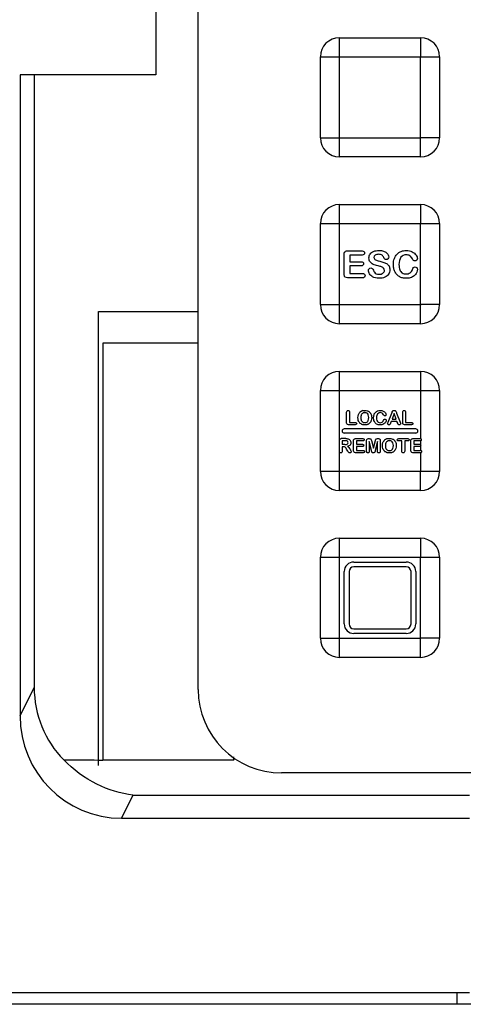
# Model space of a CAD drawing. Header units: millimetres. Extents: x 196 to 794, y 103 to 1299.
# Tile 4 of 9: x 628 to 665, y 651 to 733. Entities that reach past the tile are written whole.
import ezdxf

# ---------------------------------------------------------------- set-up
doc = ezdxf.new("R2010")
doc.units = ezdxf.units.MM
doc.header["$LTSCALE"] = 90.945372
doc.layers.get('0').update_dxf_attribs({"linetype": 'CONTINUOUS'})

msp = doc.modelspace()

# ---------------------------------------------------------------- linework, layer by layer
at = {"color": 7, "linetype": 'Continuous'}
for p, q in [((642.955, 677.235), (642.955, 789.235)), ((639.405, 773.815), (639.405, 728.815)), ((654.805, 731.936), (661.605, 731.936)), ((654.805, 723.535), (654.805, 731.935)), ((653.205, 723.536), (653.205, 730.335)), ((654.805, 730.335), (663.205, 730.335)), ((661.605, 721.935), (661.605, 730.335)), ((663.205, 730.335), (663.205, 723.535)), ((639.405, 728.815), (628.024, 728.815)), ((628.024, 728.815), (628.024, 675.035)), ((629.205, 728.815), (629.205, 677.416)), ((653.205, 723.535), (661.605, 723.535)), ((661.605, 721.935), (654.805, 721.935)), ((654.805, 717.936), (661.605, 717.936)), ((654.805, 709.535), (654.805, 717.935)), ((653.205, 709.536), (653.205, 716.335)), ((654.805, 716.335), (663.205, 716.335)), ((661.605, 707.935), (661.605, 716.335)), ((663.205, 716.335), (663.205, 709.535)), ((655.486, 714.047), (656.695, 714.047)), ((655.205, 712.066), (655.205, 713.766)), ((656.695, 713.694), (655.663, 713.694)), ((655.663, 713.694), (655.663, 713.138)), ((655.663, 713.138), (656.613, 713.138)), ((656.613, 712.793), (655.663, 712.793)), ((655.663, 712.793), (655.663, 712.149)), ((656.73, 711.785), (655.486, 711.785)), ((655.663, 712.149), (656.73, 712.149)), ((653.205, 709.535), (661.605, 709.535)), ((634.605, 708.965), (642.955, 708.965)), ((634.605, 670.865), (634.605, 708.965)), ((661.605, 707.935), (654.805, 707.935)), ((642.955, 706.315), (634.955, 706.315)), ((634.955, 706.315), (634.955, 671.319)), ((654.805, 703.936), (661.605, 703.936)), ((654.805, 695.535), (654.805, 703.935)), ((653.205, 695.536), (653.205, 702.335)), ((654.805, 702.335), (663.205, 702.335)), ((661.605, 702.335), (661.605, 698.289)), ((663.205, 702.335), (663.205, 695.535)), ((655.405, 699.607), (655.405, 700.516)), ((655.644, 700.516), (655.644, 699.657)), ((658.881, 699.67), (659.183, 700.436)), ((659.183, 700.436), (659.213, 700.515)), ((659.387, 700.408), (659.212, 699.922)), ((659.565, 699.922), (659.387, 700.408)), ((659.596, 700.437), (659.905, 699.676)), ((660.111, 699.607), (660.111, 700.516)), ((660.35, 700.516), (660.35, 699.657)), ((661.205, 699.11), (655.205, 699.11)), ((656.128, 699.46), (655.551, 699.46)), ((655.644, 699.657), (656.128, 699.657)), ((659.15, 699.742), (659.093, 699.591)), ((659.629, 699.742), (659.15, 699.742)), ((659.212, 699.922), (659.565, 699.922)), ((659.686, 699.594), (659.629, 699.742)), ((660.835, 699.46), (660.258, 699.46)), ((660.35, 699.657), (660.835, 699.657)), ((655.34, 698.29), (654.951, 698.29)), ((661.205, 698.76), (655.205, 698.76)), ((656.138, 698.29), (656.769, 698.29)), ((657.23, 698.29), (657.304, 698.29)), ((657.996, 698.29), (658.07, 698.29)), ((659.776, 698.29), (660.536, 698.29)), ((660.946, 698.29), (661.577, 698.29)), ((655.264, 698.111), (655.044, 698.111)), ((655.044, 698.111), (655.044, 697.786)), ((655.258, 697.786), (655.044, 697.786)), ((655.128, 697.615), (655.044, 697.615)), ((655.044, 697.615), (655.044, 697.236)), ((655.992, 697.257), (655.992, 698.144)), ((656.769, 698.106), (656.231, 698.106)), ((656.231, 698.106), (656.231, 697.816)), ((656.231, 697.816), (656.727, 697.816)), ((656.727, 697.636), (656.231, 697.636)), ((656.231, 697.636), (656.231, 697.3)), ((657.081, 697.225), (657.081, 698.159)), ((657.301, 698.04), (657.301, 697.225)), ((657.49, 697.288), (657.301, 698.04)), ((657.478, 698.133), (657.65, 697.486)), ((657.65, 697.486), (657.821, 698.133)), ((657.999, 698.04), (657.81, 697.288)), ((657.999, 697.225), (657.999, 698.04)), ((658.219, 698.159), (658.219, 697.225)), ((660.037, 698.093), (659.776, 698.093)), ((660.037, 697.236), (660.037, 698.093)), ((660.536, 698.093), (660.275, 698.093)), ((660.275, 698.093), (660.275, 697.236)), ((660.8, 697.257), (660.8, 698.144)), ((661.577, 698.106), (661.039, 698.106)), ((661.039, 698.106), (661.039, 697.816)), ((661.039, 697.816), (661.535, 697.816)), ((661.535, 697.636), (661.039, 697.636)), ((661.039, 697.636), (661.039, 697.3)), ((661.605, 697.652), (661.6, 697.3)), ((661.605, 698.108), (661.61, 697.796)), ((655.503, 697.242), (655.408, 697.402)), ((656.788, 697.11), (656.138, 697.11)), ((656.231, 697.3), (656.788, 697.3)), ((661.6, 697.11), (660.946, 697.11)), ((661.039, 697.3), (661.6, 697.3)), ((661.6, 697.11), (661.605, 695.535)), ((661.605, 695.535), (653.205, 695.535)), ((661.605, 693.935), (661.605, 695.535)), ((661.605, 693.935), (654.805, 693.935)), ((654.805, 689.936), (661.605, 689.936)), ((654.805, 681.535), (654.805, 689.935)), ((653.205, 681.536), (653.205, 688.335)), ((654.805, 688.335), (663.205, 688.335)), ((656.005, 687.935), (660.405, 687.935)), ((660.405, 687.535), (656.005, 687.535)), ((661.605, 679.935), (661.605, 688.335)), ((663.205, 688.335), (663.205, 681.535)), ((655.205, 682.735), (655.205, 687.135)), ((655.605, 687.135), (655.605, 682.735)), ((660.805, 682.735), (660.805, 687.135)), ((661.205, 687.135), (661.205, 682.735)), ((656.005, 682.335), (660.405, 682.335)), ((660.405, 681.935), (656.005, 681.935)), ((653.205, 681.535), (661.605, 681.535)), ((661.605, 679.935), (654.805, 679.935)), ((628.024, 675.035), (629.205, 677.416)), ((634.605, 671.319), (634.955, 671.319)), ((645.955, 671.315), (634.955, 671.315)), ((645.955, 671.319), (645.955, 671.588)), ((715.955, 670.235), (649.955, 670.235)), ((637.49, 668.378), (636.526, 666.435)), ((637.49, 668.378), (665.705, 668.378)), ((636.526, 666.435), (665.705, 666.435)), ((617.955, 651.815), (665.705, 651.815)), ((664.674, 650.815), (664.674, 651.815)), ((786.955, 650.815), (205.955, 650.815))]:
    msp.add_line(p, q, dxfattribs=at)
for centre, radius, start, end in [((654.806, 730.334), 1.602, 90.03606, 179.95716), ((661.604, 730.334), 1.602, 0.03609, 89.95718), ((654.806, 723.537), 1.602, 180.03608, 269.95717), ((661.604, 723.537), 1.602, 270.03608, 359.95716), ((654.806, 716.334), 1.602, 90.03606, 179.95716), ((661.604, 716.334), 1.602, 0.03609, 89.95718), ((654.806, 709.537), 1.602, 180.03608, 269.95717), ((661.604, 709.537), 1.602, 270.03608, 359.95716), ((654.806, 702.334), 1.602, 90.03606, 179.95716), ((661.604, 702.334), 1.602, 0.03609, 89.95718), ((656.864, 700.159), 0.494, 137.03387, 145.31637), ((656.844, 700.178), 0.466, 131.28718, 137.02571), ((656.89, 700.094), 0.563, 103.72665, 111.61851), ((656.921, 700.15), 0.32, 97.87488, 113.74655), ((656.924, 700.126), 0.345, 89.93729, 97.88723), ((657.011, 700.17), 0.473, 37.44383, 49.20593), ((656.996, 700.159), 0.492, 29.64258, 37.41325), ((656.968, 700.143), 0.525, 26.14613, 29.67672), ((659.735, 700.31), 0.56, 155.43878, 158.52831), ((655.205, 698.935), 0.175, 90, 270), ((656.874, 699.947), 0.505, 213.59391, 221.85359), ((656.835, 699.913), 0.453, 221.86979, 228.38846), ((656.839, 699.917), 0.458, 228.38547, 230.83257), ((657.004, 699.929), 0.477, 300.31993, 317.93278), ((656.979, 699.953), 0.511, 317.86647, 325.9391), ((656.971, 699.957), 0.52, 325.9436, 330.27305), ((661.205, 698.935), 0.175, 270, 90), ((658.95, 697.744), 0.563, 103.72666, 111.61853), ((655.379, 698.136), 0.499, 289.55403, 293.36441), ((658.923, 697.809), 0.494, 137.03385, 145.31636), ((658.903, 697.828), 0.466, 131.28719, 137.02569), ((658.98, 697.8), 0.32, 97.87488, 113.74656), ((658.983, 697.776), 0.345, 89.93728, 97.88722), ((659.07, 697.82), 0.473, 37.44384, 49.20593), ((659.055, 697.809), 0.492, 29.64264, 37.41327), ((659.027, 697.793), 0.525, 26.1462, 29.67678), ((661.565, 697.735), 0.0761, 51.40027, 53.18809), ((655.705, 697.256), 0.178, 213.64361, 235.41907), ((658.933, 697.597), 0.505, 213.59386, 221.8536), ((658.895, 697.563), 0.453, 221.86981, 228.38844), ((658.898, 697.567), 0.458, 228.38545, 230.83257), ((659.063, 697.579), 0.477, 300.31993, 317.93278), ((659.038, 697.603), 0.511, 317.86647, 325.93912), ((659.031, 697.607), 0.52, 325.94362, 330.27312), ((654.806, 695.537), 1.602, 180.03608, 269.95717), ((661.604, 695.537), 1.602, 270.03608, 359.95716), ((654.806, 688.334), 1.602, 90.03606, 179.95716), ((661.604, 688.334), 1.602, 0.03609, 89.95718), ((656.005, 687.135), 0.8, 90, 180), ((656.005, 687.135), 0.4, 90, 180), ((660.405, 687.135), 0.8, 0, 90), ((660.405, 687.135), 0.4, 0, 90), ((656.005, 682.735), 0.8, 180, 270), ((656.005, 682.735), 0.4, 180, 270), ((660.405, 682.735), 0.8, 270, 360), ((660.405, 682.735), 0.4, 270, 360), ((654.806, 681.537), 1.602, 180.03608, 269.95717), ((661.604, 681.537), 1.602, 270.03608, 359.95716), ((649.955, 677.235), 7, 180, 270)]:
    msp.add_arc(centre, radius, start, end, dxfattribs=at)
for centre, start_param, end_param in [((637.838, 677.548), -4.244197, -3.467363), ((636.657, 675.168), 2.038989, 3.59465)]:
    msp.add_ellipse(centre, major_axis=(3.896, 7.852), ratio=0.981173, start_param=start_param, end_param=end_param, dxfattribs=at)
for points, knots in [([(661.605, 731.936), (661.607, 731.936), (661.603, 731.925), (661.607, 731.911), (661.604, 731.877), (661.605, 731.837), (661.605, 731.775), (661.605, 731.696), (661.605, 731.597), (661.605, 731.497), (661.605, 731.36), (661.605, 731.187), (661.605, 730.977), (661.605, 730.8), (661.605, 730.658), (661.604, 730.551), (661.607, 730.461), (661.602, 730.39), (661.612, 730.352), (661.605, 730.335)], [0, 0, 0, 0, 0.003523, 0.011856, 0.034764, 0.061361, 0.089742, 0.149312, 0.211007, 0.27398, 0.33784, 0.467424, 0.598812, 0.731558, 0.798354, 0.865392, 0.932642, 0.9662, 1, 1, 1, 1]), ([(653.204, 730.335), (653.204, 730.337), (653.215, 730.333), (653.229, 730.338), (653.263, 730.334), (653.303, 730.336), (653.365, 730.335), (653.444, 730.335), (653.543, 730.335), (653.643, 730.335), (653.78, 730.335), (653.953, 730.335), (654.163, 730.335), (654.34, 730.335), (654.482, 730.336), (654.589, 730.335), (654.679, 730.337), (654.75, 730.332), (654.788, 730.343), (654.805, 730.335)], [0, 0, 0, 0, 0.003523, 0.011856, 0.034764, 0.061361, 0.089742, 0.149312, 0.211007, 0.27398, 0.33784, 0.467424, 0.598812, 0.731558, 0.798354, 0.865392, 0.932642, 0.9662, 1, 1, 1, 1]), ([(654.805, 721.935), (654.803, 721.935), (654.807, 721.945), (654.803, 721.96), (654.806, 721.994), (654.805, 722.034), (654.805, 722.095), (654.805, 722.175), (654.805, 722.273), (654.805, 722.374), (654.805, 722.511), (654.805, 722.684), (654.805, 722.894), (654.805, 723.071), (654.805, 723.213), (654.805, 723.32), (654.803, 723.41), (654.808, 723.481), (654.797, 723.519), (654.805, 723.535)], [0, 0, 0, 0, 0.003523, 0.011856, 0.034764, 0.061361, 0.089742, 0.149312, 0.211007, 0.27398, 0.33784, 0.467424, 0.598812, 0.731558, 0.798354, 0.865392, 0.932642, 0.9662, 1, 1, 1, 1]), ([(663.205, 723.535), (663.205, 723.534), (663.195, 723.537), (663.181, 723.533), (663.147, 723.536), (663.106, 723.535), (663.045, 723.536), (662.965, 723.535), (662.867, 723.535), (662.766, 723.535), (662.629, 723.535), (662.456, 723.535), (662.246, 723.535), (662.07, 723.535), (661.927, 723.535), (661.82, 723.536), (661.73, 723.533), (661.659, 723.539), (661.621, 723.528), (661.605, 723.535)], [0, 0, 0, 0, 0.003523, 0.011856, 0.034764, 0.061361, 0.089742, 0.149312, 0.211007, 0.27398, 0.33784, 0.467424, 0.598812, 0.731558, 0.798354, 0.865392, 0.932642, 0.9662, 1, 1, 1, 1]), ([(661.605, 717.936), (661.607, 717.936), (661.603, 717.925), (661.607, 717.911), (661.604, 717.877), (661.605, 717.837), (661.605, 717.775), (661.605, 717.696), (661.605, 717.597), (661.605, 717.497), (661.605, 717.36), (661.605, 717.187), (661.605, 716.977), (661.605, 716.8), (661.605, 716.658), (661.604, 716.551), (661.607, 716.461), (661.602, 716.39), (661.612, 716.352), (661.605, 716.335)], [0, 0, 0, 0, 0.003523, 0.011856, 0.034764, 0.061361, 0.089742, 0.149312, 0.211007, 0.27398, 0.33784, 0.467424, 0.598812, 0.731558, 0.798354, 0.865392, 0.932642, 0.9662, 1, 1, 1, 1]), ([(653.204, 716.335), (653.204, 716.337), (653.215, 716.333), (653.229, 716.338), (653.263, 716.334), (653.303, 716.336), (653.365, 716.335), (653.444, 716.335), (653.543, 716.335), (653.643, 716.335), (653.78, 716.335), (653.953, 716.335), (654.163, 716.335), (654.34, 716.335), (654.482, 716.336), (654.589, 716.335), (654.679, 716.337), (654.75, 716.332), (654.788, 716.343), (654.805, 716.335)], [0, 0, 0, 0, 0.003523, 0.011856, 0.034764, 0.061361, 0.089742, 0.149312, 0.211007, 0.27398, 0.33784, 0.467424, 0.598812, 0.731558, 0.798354, 0.865392, 0.932642, 0.9662, 1, 1, 1, 1]), ([(654.805, 707.935), (654.803, 707.935), (654.807, 707.945), (654.803, 707.96), (654.806, 707.994), (654.805, 708.034), (654.805, 708.095), (654.805, 708.175), (654.805, 708.273), (654.805, 708.374), (654.805, 708.511), (654.805, 708.684), (654.805, 708.894), (654.805, 709.071), (654.805, 709.213), (654.805, 709.32), (654.803, 709.41), (654.808, 709.481), (654.797, 709.519), (654.805, 709.535)], [0, 0, 0, 0, 0.003523, 0.011856, 0.034764, 0.061361, 0.089742, 0.149312, 0.211007, 0.27398, 0.33784, 0.467424, 0.598812, 0.731558, 0.798354, 0.865392, 0.932642, 0.9662, 1, 1, 1, 1]), ([(663.205, 709.535), (663.205, 709.534), (663.195, 709.537), (663.181, 709.533), (663.147, 709.536), (663.106, 709.535), (663.045, 709.536), (662.965, 709.535), (662.867, 709.535), (662.766, 709.535), (662.629, 709.535), (662.456, 709.535), (662.246, 709.535), (662.07, 709.535), (661.927, 709.535), (661.82, 709.536), (661.73, 709.533), (661.659, 709.539), (661.621, 709.528), (661.605, 709.535)], [0, 0, 0, 0, 0.003523, 0.011856, 0.034764, 0.061361, 0.089742, 0.149312, 0.211007, 0.27398, 0.33784, 0.467424, 0.598812, 0.731558, 0.798354, 0.865392, 0.932642, 0.9662, 1, 1, 1, 1]), ([(661.605, 703.936), (661.607, 703.936), (661.603, 703.925), (661.607, 703.911), (661.604, 703.877), (661.605, 703.837), (661.605, 703.775), (661.605, 703.696), (661.605, 703.597), (661.605, 703.497), (661.605, 703.36), (661.605, 703.187), (661.605, 702.977), (661.605, 702.8), (661.605, 702.658), (661.604, 702.551), (661.607, 702.461), (661.602, 702.39), (661.612, 702.352), (661.605, 702.335)], [0, 0, 0, 0, 0.003523, 0.011856, 0.034764, 0.061361, 0.089742, 0.149312, 0.211007, 0.27398, 0.33784, 0.467424, 0.598812, 0.731558, 0.798354, 0.865392, 0.932642, 0.9662, 1, 1, 1, 1]), ([(653.204, 702.335), (653.204, 702.337), (653.215, 702.333), (653.229, 702.338), (653.263, 702.334), (653.303, 702.336), (653.365, 702.335), (653.444, 702.335), (653.543, 702.335), (653.643, 702.335), (653.78, 702.335), (653.953, 702.335), (654.163, 702.335), (654.34, 702.335), (654.482, 702.336), (654.589, 702.335), (654.679, 702.337), (654.75, 702.332), (654.788, 702.343), (654.805, 702.335)], [0, 0, 0, 0, 0.003523, 0.011856, 0.034764, 0.061361, 0.089742, 0.149312, 0.211007, 0.27398, 0.33784, 0.467424, 0.598812, 0.731558, 0.798354, 0.865392, 0.932642, 0.9662, 1, 1, 1, 1]), ([(661.629, 697.777), (661.625, 697.783), (661.619, 697.789), (661.612, 697.795), (661.611, 697.796)], [0, 0, 0, 0, 0.786998, 1, 1, 1, 1]), ([(654.805, 693.935), (654.803, 693.935), (654.807, 693.945), (654.803, 693.96), (654.806, 693.994), (654.805, 694.034), (654.805, 694.095), (654.805, 694.175), (654.805, 694.273), (654.805, 694.374), (654.805, 694.511), (654.805, 694.684), (654.805, 694.894), (654.805, 695.071), (654.805, 695.213), (654.805, 695.32), (654.803, 695.41), (654.808, 695.481), (654.797, 695.519), (654.805, 695.535)], [0, 0, 0, 0, 0.003523, 0.011856, 0.034764, 0.061361, 0.089742, 0.149312, 0.211007, 0.27398, 0.33784, 0.467424, 0.598812, 0.731558, 0.798354, 0.865392, 0.932642, 0.9662, 1, 1, 1, 1]), ([(663.205, 695.535), (663.205, 695.534), (663.195, 695.537), (663.181, 695.533), (663.147, 695.536), (663.106, 695.535), (663.045, 695.536), (662.965, 695.535), (662.867, 695.535), (662.766, 695.535), (662.629, 695.535), (662.456, 695.535), (662.246, 695.535), (662.07, 695.535), (661.927, 695.535), (661.82, 695.536), (661.73, 695.533), (661.659, 695.539), (661.621, 695.528), (661.605, 695.535)], [0, 0, 0, 0, 0.003523, 0.011856, 0.034764, 0.061361, 0.089742, 0.149312, 0.211007, 0.27398, 0.33784, 0.467424, 0.598812, 0.731558, 0.798354, 0.865392, 0.932642, 0.9662, 1, 1, 1, 1]), ([(661.605, 689.936), (661.607, 689.936), (661.603, 689.925), (661.607, 689.911), (661.604, 689.877), (661.605, 689.837), (661.605, 689.775), (661.605, 689.696), (661.605, 689.597), (661.605, 689.497), (661.605, 689.36), (661.605, 689.187), (661.605, 688.977), (661.605, 688.8), (661.605, 688.658), (661.604, 688.551), (661.607, 688.461), (661.602, 688.39), (661.612, 688.352), (661.605, 688.335)], [0, 0, 0, 0, 0.003523, 0.011856, 0.034764, 0.061361, 0.089742, 0.149312, 0.211007, 0.27398, 0.33784, 0.467424, 0.598812, 0.731558, 0.798354, 0.865392, 0.932642, 0.9662, 1, 1, 1, 1]), ([(653.204, 688.335), (653.204, 688.337), (653.215, 688.333), (653.229, 688.338), (653.263, 688.334), (653.303, 688.336), (653.365, 688.335), (653.444, 688.335), (653.543, 688.335), (653.643, 688.335), (653.78, 688.335), (653.953, 688.335), (654.163, 688.335), (654.34, 688.335), (654.482, 688.336), (654.589, 688.335), (654.679, 688.337), (654.75, 688.332), (654.788, 688.343), (654.805, 688.335)], [0, 0, 0, 0, 0.003523, 0.011856, 0.034764, 0.061361, 0.089742, 0.149312, 0.211007, 0.27398, 0.33784, 0.467424, 0.598812, 0.731558, 0.798354, 0.865392, 0.932642, 0.9662, 1, 1, 1, 1]), ([(654.805, 679.935), (654.803, 679.935), (654.807, 679.945), (654.803, 679.96), (654.806, 679.994), (654.805, 680.034), (654.805, 680.095), (654.805, 680.175), (654.805, 680.273), (654.805, 680.374), (654.805, 680.511), (654.805, 680.684), (654.805, 680.894), (654.805, 681.071), (654.805, 681.213), (654.805, 681.32), (654.803, 681.41), (654.808, 681.481), (654.797, 681.519), (654.805, 681.535)], [0, 0, 0, 0, 0.003523, 0.011856, 0.034764, 0.061361, 0.089742, 0.149312, 0.211007, 0.27398, 0.33784, 0.467424, 0.598812, 0.731558, 0.798354, 0.865392, 0.932642, 0.9662, 1, 1, 1, 1]), ([(663.205, 681.535), (663.205, 681.534), (663.195, 681.537), (663.181, 681.533), (663.147, 681.536), (663.106, 681.535), (663.045, 681.536), (662.965, 681.535), (662.867, 681.535), (662.766, 681.535), (662.629, 681.535), (662.456, 681.535), (662.246, 681.535), (662.07, 681.535), (661.927, 681.535), (661.82, 681.536), (661.73, 681.533), (661.659, 681.539), (661.621, 681.528), (661.605, 681.535)], [0, 0, 0, 0, 0.003523, 0.011856, 0.034764, 0.061361, 0.089742, 0.149312, 0.211007, 0.27398, 0.33784, 0.467424, 0.598812, 0.731558, 0.798354, 0.865392, 0.932642, 0.9662, 1, 1, 1, 1]), ([(637.49, 668.378), (636.445, 668.491), (634.288, 669.163), (632.491, 670.512), (631.681, 671.333)], [0, 0, 0, 0, 0.476958, 1, 1, 1, 1])]:
    msp.add_open_spline(points, degree=3, knots=knots, dxfattribs=at)
for points in [[(655.233, 713.927), (655.253, 713.968), (655.283, 713.999), (655.325, 714.018)], [(655.325, 714.018), (655.367, 714.036), (655.421, 714.047), (655.486, 714.047)], [(656.695, 714.047), (656.767, 714.047), (656.821, 714.03), (656.857, 713.997)], [(656.857, 713.997), (656.892, 713.965), (656.911, 713.923), (656.911, 713.871)], [(657.379, 713.784), (657.446, 713.88), (657.543, 713.954), (657.673, 714.007)], [(657.673, 714.007), (657.801, 714.059), (657.952, 714.085), (658.126, 714.085)], [(658.126, 714.085), (658.265, 714.085), (658.384, 714.067), (658.486, 714.033)], [(658.486, 714.033), (658.588, 713.999), (658.671, 713.953), (658.739, 713.895)], [(659.637, 713.771), (659.735, 713.873), (659.851, 713.951), (659.984, 714.005)], [(659.984, 714.005), (660.116, 714.058), (660.257, 714.085), (660.408, 714.085)], [(660.408, 714.085), (660.59, 714.085), (660.753, 714.048), (660.896, 713.975)], [(660.896, 713.975), (661.039, 713.902), (661.148, 713.812), (661.225, 713.704)], [(655.205, 713.766), (655.205, 713.831), (655.214, 713.885), (655.233, 713.927)], [(656.857, 713.741), (656.821, 713.709), (656.767, 713.694), (656.695, 713.694)], [(656.911, 713.871), (656.911, 713.817), (656.892, 713.774), (656.857, 713.741)], [(657.276, 713.453), (657.276, 713.576), (657.31, 713.687), (657.379, 713.784)], [(657.372, 713.124), (657.307, 713.212), (657.276, 713.322), (657.276, 713.453)], [(657.809, 713.681), (657.736, 713.629), (657.701, 713.567), (657.701, 713.495)], [(657.701, 713.495), (657.701, 713.448), (657.713, 713.41), (657.737, 713.377)], [(657.737, 713.377), (657.762, 713.343), (657.796, 713.316), (657.839, 713.292)], [(658.096, 713.76), (657.977, 713.76), (657.881, 713.734), (657.809, 713.681)], [(657.839, 713.292), (657.883, 713.268), (657.926, 713.249), (657.97, 713.236)], [(657.97, 713.236), (658.014, 713.223), (658.088, 713.203), (658.19, 713.178)], [(658.373, 713.687), (658.315, 713.735), (658.222, 713.76), (658.096, 713.76)], [(658.19, 713.178), (658.316, 713.147), (658.432, 713.115), (658.535, 713.079)], [(658.522, 713.489), (658.48, 713.573), (658.43, 713.64), (658.373, 713.687)], [(658.609, 713.359), (658.582, 713.385), (658.552, 713.428), (658.522, 713.489)], [(658.73, 713.32), (658.677, 713.32), (658.637, 713.333), (658.609, 713.359)], [(658.873, 713.385), (658.835, 713.342), (658.787, 713.32), (658.73, 713.32)], [(658.739, 713.895), (658.805, 713.839), (658.855, 713.778), (658.885, 713.717)], [(658.932, 713.533), (658.932, 713.478), (658.912, 713.428), (658.873, 713.385)], [(658.885, 713.717), (658.916, 713.653), (658.932, 713.592), (658.932, 713.533)], [(659.33, 712.913), (659.33, 713.095), (659.356, 713.257), (659.409, 713.402)], [(659.409, 713.402), (659.461, 713.545), (659.538, 713.669), (659.637, 713.771)], [(659.961, 713.507), (659.85, 713.363), (659.794, 713.16), (659.794, 712.898)], [(660.411, 713.721), (660.223, 713.721), (660.072, 713.649), (659.961, 713.507)], [(660.709, 713.638), (660.629, 713.694), (660.528, 713.721), (660.411, 713.721)], [(660.919, 713.386), (660.86, 713.498), (660.789, 713.583), (660.709, 713.638)], [(661.017, 713.243), (660.988, 713.271), (660.956, 713.319), (660.919, 713.386)], [(661.15, 713.201), (661.091, 713.201), (661.047, 713.215), (661.017, 713.243)], [(661.284, 713.262), (661.247, 713.222), (661.202, 713.201), (661.15, 713.201)], [(661.225, 713.704), (661.301, 713.596), (661.34, 713.496), (661.34, 713.4)], [(661.34, 713.4), (661.34, 713.348), (661.321, 713.302), (661.284, 713.262)], [(656.613, 713.138), (656.683, 713.138), (656.735, 713.121), (656.769, 713.09)], [(656.771, 712.841), (656.737, 712.808), (656.684, 712.793), (656.613, 712.793)], [(656.769, 713.09), (656.803, 713.06), (656.821, 713.018), (656.821, 712.967)], [(656.821, 712.967), (656.821, 712.915), (656.804, 712.873), (656.771, 712.841)], [(657.233, 712.412), (657.233, 712.467), (657.252, 712.513), (657.29, 712.554)], [(657.329, 712.116), (657.264, 712.217), (657.233, 712.316), (657.233, 712.412)], [(657.29, 712.554), (657.329, 712.594), (657.378, 712.614), (657.438, 712.614)], [(657.633, 712.916), (657.523, 712.967), (657.437, 713.036), (657.372, 713.124)], [(657.438, 712.614), (657.486, 712.614), (657.526, 712.598), (657.56, 712.567)], [(657.56, 712.567), (657.594, 712.537), (657.622, 712.49), (657.646, 712.43)], [(658.042, 712.783), (657.878, 712.82), (657.742, 712.865), (657.633, 712.916)], [(657.646, 712.43), (657.674, 712.358), (657.705, 712.298), (657.739, 712.249)], [(658.332, 712.705), (658.259, 712.729), (658.162, 712.756), (658.042, 712.783)], [(658.509, 712.597), (658.463, 712.643), (658.404, 712.68), (658.332, 712.705)], [(658.45, 712.177), (658.535, 712.24), (658.578, 712.319), (658.578, 712.415)], [(658.578, 712.415), (658.578, 712.489), (658.555, 712.551), (658.509, 712.597)], [(658.535, 713.079), (658.639, 713.043), (658.727, 712.999), (658.799, 712.948)], [(658.799, 712.948), (658.872, 712.896), (658.929, 712.831), (658.969, 712.753)], [(659.03, 712.464), (659.03, 712.327), (658.995, 712.203), (658.924, 712.095)], [(658.969, 712.753), (659.009, 712.674), (659.03, 712.578), (659.03, 712.464)], [(659.36, 712.595), (659.339, 712.694), (659.33, 712.8), (659.33, 712.913)], [(659.456, 712.313), (659.413, 712.401), (659.382, 712.495), (659.36, 712.595)], [(659.794, 712.898), (659.794, 712.722), (659.819, 712.575), (659.868, 712.458)], [(659.868, 712.458), (659.917, 712.341), (659.987, 712.254), (660.077, 712.196)], [(660.729, 712.208), (660.82, 712.273), (660.889, 712.37), (660.934, 712.497)], [(660.934, 712.497), (660.954, 712.555), (660.979, 712.605), (661.008, 712.642)], [(661.008, 712.642), (661.036, 712.679), (661.082, 712.699), (661.147, 712.699)], [(661.147, 712.699), (661.201, 712.699), (661.247, 712.679), (661.286, 712.641)], [(661.286, 712.641), (661.326, 712.603), (661.346, 712.555), (661.346, 712.5)], [(661.346, 712.5), (661.346, 712.427), (661.327, 712.348), (661.292, 712.265)], [(655.269, 711.851), (655.226, 711.895), (655.205, 711.967), (655.205, 712.066)], [(655.486, 711.785), (655.385, 711.785), (655.313, 711.807), (655.269, 711.851)], [(656.73, 712.149), (656.801, 712.149), (656.855, 712.132), (656.892, 712.099)], [(656.892, 711.835), (656.855, 711.801), (656.801, 711.785), (656.73, 711.785)], [(656.892, 712.099), (656.929, 712.065), (656.948, 712.021), (656.948, 711.966)], [(656.948, 711.966), (656.948, 711.912), (656.929, 711.869), (656.892, 711.835)], [(657.58, 711.873), (657.477, 711.933), (657.394, 712.014), (657.329, 712.116)], [(658.133, 711.747), (657.909, 711.747), (657.725, 711.788), (657.58, 711.873)], [(657.739, 712.249), (657.773, 712.2), (657.819, 712.16), (657.881, 712.129)], [(657.881, 712.129), (657.941, 712.099), (658.022, 712.083), (658.12, 712.083)], [(658.12, 712.083), (658.256, 712.083), (658.366, 712.114), (658.45, 712.177)], [(658.615, 711.839), (658.48, 711.778), (658.318, 711.747), (658.133, 711.747)], [(658.924, 712.095), (658.853, 711.986), (658.751, 711.901), (658.615, 711.839)], [(659.609, 712.075), (659.549, 712.146), (659.498, 712.225), (659.456, 712.313)], [(659.828, 711.886), (659.748, 711.933), (659.675, 711.997), (659.609, 712.075)], [(660.095, 711.781), (659.996, 711.802), (659.908, 711.838), (659.828, 711.886)], [(660.077, 712.196), (660.167, 712.139), (660.274, 712.111), (660.396, 712.111)], [(660.42, 711.747), (660.3, 711.747), (660.192, 711.759), (660.095, 711.781)], [(660.396, 712.111), (660.527, 712.111), (660.638, 712.143), (660.729, 712.208)], [(660.834, 711.823), (660.715, 711.773), (660.578, 711.747), (660.42, 711.747)], [(661.125, 712.019), (661.048, 711.938), (660.951, 711.872), (660.834, 711.823)], [(661.292, 712.265), (661.256, 712.182), (661.201, 712.099), (661.125, 712.019)], [(655.405, 700.516), (655.405, 700.564), (655.415, 700.6), (655.437, 700.624)], [(655.437, 700.624), (655.459, 700.648), (655.488, 700.66), (655.523, 700.66)], [(655.523, 700.66), (655.559, 700.66), (655.587, 700.648), (655.61, 700.624)], [(655.61, 700.624), (655.633, 700.6), (655.644, 700.564), (655.644, 700.516)], [(656.35, 700.054), (656.35, 700.144), (656.363, 700.227), (656.389, 700.303)], [(656.387, 699.806), (656.363, 699.882), (656.35, 699.965), (656.35, 700.054)], [(656.389, 700.303), (656.406, 700.354), (656.429, 700.4), (656.458, 700.441)], [(656.536, 700.529), (656.56, 700.55), (656.586, 700.569), (656.615, 700.585)], [(656.618, 700.233), (656.601, 700.18), (656.593, 700.12), (656.593, 700.054)], [(656.593, 700.054), (656.593, 699.986), (656.601, 699.926), (656.618, 699.872)], [(656.615, 700.585), (656.636, 700.597), (656.659, 700.608), (656.683, 700.618)], [(656.636, 700.283), (656.63, 700.267), (656.623, 700.251), (656.618, 700.233)], [(656.687, 700.365), (656.668, 700.342), (656.651, 700.314), (656.636, 700.283)], [(656.792, 700.443), (656.751, 700.425), (656.716, 700.399), (656.687, 700.365)], [(656.757, 700.641), (656.808, 700.654), (656.864, 700.66), (656.924, 700.66)], [(656.924, 700.66), (657.006, 700.66), (657.08, 700.649), (657.146, 700.627)], [(656.989, 700.465), (656.968, 700.469), (656.947, 700.47), (656.924, 700.47)], [(657.102, 700.421), (657.068, 700.443), (657.03, 700.457), (656.989, 700.465)], [(657.222, 700.278), (657.194, 700.341), (657.154, 700.389), (657.102, 700.421)], [(657.146, 700.627), (657.179, 700.616), (657.21, 700.602), (657.239, 700.586)], [(657.218, 699.818), (657.249, 699.881), (657.264, 699.96), (657.264, 700.054)], [(657.264, 700.054), (657.264, 700.14), (657.249, 700.215), (657.222, 700.278)], [(657.239, 700.586), (657.268, 700.569), (657.295, 700.55), (657.32, 700.529)], [(657.439, 700.374), (657.484, 700.282), (657.506, 700.175), (657.506, 700.052)], [(657.506, 700.052), (657.506, 699.96), (657.493, 699.877), (657.469, 699.803)], [(657.664, 700.049), (657.664, 700.144), (657.678, 700.228), (657.705, 700.304)], [(657.68, 699.883), (657.669, 699.934), (657.664, 699.99), (657.664, 700.049)], [(657.705, 700.304), (657.732, 700.379), (657.773, 700.443), (657.824, 700.496)], [(657.824, 700.496), (657.876, 700.549), (657.936, 700.59), (658.005, 700.618)], [(657.993, 700.358), (657.935, 700.284), (657.906, 700.177), (657.906, 700.041)], [(657.906, 700.041), (657.906, 699.949), (657.919, 699.872), (657.945, 699.811)], [(658.228, 700.47), (658.13, 700.47), (658.051, 700.433), (657.993, 700.358)], [(658.005, 700.618), (658.074, 700.646), (658.148, 700.66), (658.227, 700.66)], [(658.227, 700.66), (658.322, 700.66), (658.407, 700.641), (658.481, 700.603)], [(658.383, 700.427), (658.342, 700.456), (658.289, 700.47), (658.228, 700.47)], [(658.493, 700.296), (658.462, 700.354), (658.425, 700.398), (658.383, 700.427)], [(658.481, 700.603), (658.556, 700.565), (658.613, 700.518), (658.653, 700.461)], [(658.544, 700.221), (658.529, 700.235), (658.512, 700.26), (658.493, 700.296)], [(658.539, 699.907), (658.554, 699.926), (658.578, 699.937), (658.612, 699.937)], [(658.614, 700.199), (658.583, 700.199), (658.56, 700.206), (658.544, 700.221)], [(658.612, 699.937), (658.64, 699.937), (658.664, 699.926), (658.685, 699.907)], [(658.684, 700.231), (658.664, 700.21), (658.641, 700.199), (658.614, 700.199)], [(658.653, 700.461), (658.693, 700.405), (658.713, 700.353), (658.713, 700.303)], [(658.713, 700.303), (658.713, 700.276), (658.703, 700.252), (658.684, 700.231)], [(659.225, 700.543), (659.234, 700.561), (659.243, 700.578), (659.252, 700.592)], [(659.252, 700.592), (659.266, 700.612), (659.283, 700.628), (659.306, 700.641)], [(659.306, 700.641), (659.328, 700.654), (659.356, 700.66), (659.389, 700.66)], [(659.389, 700.66), (659.422, 700.66), (659.449, 700.654), (659.472, 700.641)], [(659.472, 700.641), (659.494, 700.628), (659.512, 700.612), (659.525, 700.593)], [(659.525, 700.593), (659.539, 700.573), (659.55, 700.551), (659.56, 700.528)], [(659.56, 700.528), (659.57, 700.506), (659.582, 700.475), (659.596, 700.437)], [(660.111, 700.516), (660.111, 700.564), (660.122, 700.6), (660.144, 700.624)], [(660.144, 700.624), (660.165, 700.648), (660.194, 700.66), (660.23, 700.66)], [(660.23, 700.66), (660.265, 700.66), (660.294, 700.648), (660.317, 700.624)], [(660.317, 700.624), (660.339, 700.6), (660.35, 700.564), (660.35, 700.516)], [(655.438, 699.495), (655.416, 699.518), (655.405, 699.555), (655.405, 699.607)], [(655.551, 699.46), (655.499, 699.46), (655.461, 699.472), (655.438, 699.495)], [(656.128, 699.657), (656.167, 699.657), (656.196, 699.647), (656.217, 699.628)], [(656.218, 699.487), (656.197, 699.469), (656.167, 699.46), (656.128, 699.46)], [(656.217, 699.628), (656.238, 699.609), (656.248, 699.586), (656.248, 699.558)], [(656.248, 699.558), (656.248, 699.529), (656.238, 699.505), (656.218, 699.487)], [(656.454, 699.668), (656.426, 699.709), (656.404, 699.755), (656.387, 699.806)], [(656.681, 699.485), (656.632, 699.505), (656.588, 699.53), (656.55, 699.561)], [(656.618, 699.872), (656.629, 699.835), (656.643, 699.803), (656.661, 699.776)], [(656.661, 699.776), (656.669, 699.761), (656.679, 699.748), (656.689, 699.736)], [(656.757, 699.46), (656.731, 699.467), (656.705, 699.475), (656.681, 699.485)], [(656.689, 699.736), (656.72, 699.701), (656.755, 699.674), (656.796, 699.657)], [(656.929, 699.44), (656.867, 699.44), (656.81, 699.447), (656.757, 699.46)], [(656.796, 699.657), (656.822, 699.645), (656.851, 699.637), (656.881, 699.633)], [(656.881, 699.633), (656.896, 699.631), (656.911, 699.63), (656.928, 699.63)], [(656.928, 699.63), (656.948, 699.63), (656.968, 699.632), (656.987, 699.635)], [(657.101, 699.46), (657.048, 699.447), (656.991, 699.44), (656.929, 699.44)], [(656.987, 699.635), (657.025, 699.642), (657.061, 699.656), (657.096, 699.676)], [(657.096, 699.676), (657.13, 699.696), (657.159, 699.724), (657.184, 699.759)], [(657.176, 699.484), (657.152, 699.474), (657.127, 699.466), (657.101, 699.46)], [(657.245, 699.517), (657.223, 699.505), (657.2, 699.494), (657.176, 699.484)], [(657.184, 699.759), (657.197, 699.777), (657.208, 699.796), (657.218, 699.818)], [(657.469, 699.803), (657.457, 699.766), (657.441, 699.732), (657.423, 699.699)], [(657.73, 699.735), (657.707, 699.782), (657.691, 699.831), (657.68, 699.883)], [(657.81, 699.612), (657.778, 699.649), (657.752, 699.69), (657.73, 699.735)], [(657.924, 699.513), (657.882, 699.538), (657.844, 699.571), (657.81, 699.612)], [(658.063, 699.458), (658.012, 699.469), (657.966, 699.488), (657.924, 699.513)], [(657.945, 699.811), (657.971, 699.75), (658.007, 699.705), (658.054, 699.675)], [(658.054, 699.675), (658.101, 699.645), (658.157, 699.63), (658.22, 699.63)], [(658.233, 699.44), (658.17, 699.44), (658.114, 699.447), (658.063, 699.458)], [(658.22, 699.63), (658.289, 699.63), (658.346, 699.647), (658.394, 699.681)], [(658.449, 699.48), (658.387, 699.454), (658.315, 699.44), (658.233, 699.44)], [(658.394, 699.681), (658.441, 699.715), (658.478, 699.765), (658.501, 699.832)], [(658.601, 699.582), (658.561, 699.54), (658.51, 699.505), (658.449, 699.48)], [(658.501, 699.832), (658.511, 699.862), (658.524, 699.888), (658.539, 699.907)], [(658.688, 699.711), (658.669, 699.667), (658.64, 699.624), (658.601, 699.582)], [(658.685, 699.907), (658.705, 699.887), (658.716, 699.862), (658.716, 699.833)], [(658.716, 699.833), (658.716, 699.795), (658.706, 699.754), (658.688, 699.711)], [(658.846, 699.548), (658.846, 699.564), (658.849, 699.58), (658.854, 699.598)], [(658.881, 699.473), (658.858, 699.495), (658.846, 699.52), (658.846, 699.548)], [(658.854, 699.598), (658.859, 699.615), (658.868, 699.639), (658.881, 699.67)], [(658.961, 699.44), (658.93, 699.44), (658.903, 699.452), (658.881, 699.473)], [(659.037, 699.471), (659.021, 699.451), (658.996, 699.44), (658.961, 699.44)], [(659.093, 699.591), (659.071, 699.531), (659.052, 699.492), (659.037, 699.471)], [(659.712, 699.53), (659.702, 699.555), (659.693, 699.575), (659.686, 699.594)], [(659.742, 699.477), (659.732, 699.489), (659.723, 699.506), (659.712, 699.53)], [(659.776, 699.451), (659.762, 699.457), (659.751, 699.466), (659.742, 699.477)], [(659.824, 699.44), (659.805, 699.44), (659.789, 699.444), (659.776, 699.451)], [(659.906, 699.474), (659.884, 699.452), (659.856, 699.44), (659.824, 699.44)], [(659.905, 699.676), (659.928, 699.618), (659.941, 699.575), (659.941, 699.55)], [(659.941, 699.55), (659.941, 699.522), (659.929, 699.497), (659.906, 699.474)], [(660.145, 699.495), (660.123, 699.518), (660.111, 699.555), (660.111, 699.607)], [(660.258, 699.46), (660.206, 699.46), (660.168, 699.472), (660.145, 699.495)], [(660.835, 699.657), (660.874, 699.657), (660.903, 699.647), (660.923, 699.628)], [(660.924, 699.487), (660.903, 699.469), (660.874, 699.46), (660.835, 699.46)], [(660.923, 699.628), (660.944, 699.609), (660.955, 699.586), (660.955, 699.558)], [(660.955, 699.558), (660.955, 699.529), (660.944, 699.505), (660.924, 699.487)], [(654.839, 698.256), (654.855, 698.271), (654.877, 698.282), (654.907, 698.287)], [(654.907, 698.287), (654.92, 698.289), (654.935, 698.29), (654.951, 698.29)], [(655.34, 698.29), (655.393, 698.29), (655.439, 698.288), (655.478, 698.283)], [(655.478, 698.283), (655.515, 698.278), (655.55, 698.269), (655.581, 698.256)], [(656.007, 698.228), (656.017, 698.249), (656.033, 698.265), (656.055, 698.275)], [(656.055, 698.275), (656.076, 698.285), (656.105, 698.29), (656.138, 698.29)], [(656.769, 698.29), (656.807, 698.29), (656.835, 698.281), (656.854, 698.265)], [(657.121, 698.263), (657.148, 698.281), (657.184, 698.29), (657.23, 698.29)], [(657.304, 698.29), (657.348, 698.29), (657.38, 698.286), (657.4, 698.278)], [(657.4, 698.278), (657.42, 698.27), (657.436, 698.256), (657.445, 698.235)], [(657.854, 698.235), (657.864, 698.256), (657.878, 698.27), (657.899, 698.278)], [(657.899, 698.278), (657.919, 698.286), (657.951, 698.29), (657.996, 698.29)], [(658.07, 698.29), (658.115, 698.29), (658.151, 698.281), (658.179, 698.263)], [(658.816, 698.291), (658.867, 698.304), (658.923, 698.31), (658.983, 698.31)], [(658.983, 698.31), (659.065, 698.31), (659.139, 698.299), (659.206, 698.277)], [(659.206, 698.277), (659.238, 698.266), (659.269, 698.252), (659.298, 698.236)], [(659.686, 698.264), (659.707, 698.281), (659.737, 698.29), (659.776, 698.29)], [(660.536, 698.29), (660.577, 698.29), (660.608, 698.281), (660.628, 698.263)], [(660.815, 698.228), (660.825, 698.249), (660.841, 698.265), (660.863, 698.275)], [(660.863, 698.275), (660.884, 698.285), (660.913, 698.29), (660.946, 698.29)], [(661.577, 698.29), (661.587, 698.29), (661.596, 698.29), (661.605, 698.289)], [(661.627, 698.284), (661.62, 698.286), (661.613, 698.287), (661.605, 698.289)], [(661.646, 698.276), (661.64, 698.279), (661.634, 698.282), (661.627, 698.284)], [(661.662, 698.265), (661.657, 698.269), (661.652, 698.273), (661.646, 698.276)], [(654.805, 698.144), (654.805, 698.195), (654.816, 698.232), (654.839, 698.256)], [(655.233, 697.598), (655.205, 697.609), (655.169, 697.615), (655.128, 697.615)], [(655.315, 697.535), (655.288, 697.566), (655.26, 697.587), (655.233, 697.598)], [(655.258, 697.786), (655.315, 697.786), (655.363, 697.791), (655.403, 697.801)], [(655.429, 698.093), (655.401, 698.104), (655.346, 698.111), (655.264, 698.111)], [(655.408, 697.402), (655.373, 697.46), (655.342, 697.505), (655.315, 697.535)], [(655.403, 697.801), (655.441, 697.811), (655.471, 697.827), (655.492, 697.852)], [(655.498, 698.037), (655.482, 698.062), (655.458, 698.08), (655.429, 698.093)], [(655.546, 697.666), (655.521, 697.657), (655.495, 697.649), (655.466, 697.643)], [(655.466, 697.643), (655.507, 697.621), (655.548, 697.587), (655.587, 697.543)], [(655.492, 697.852), (655.513, 697.876), (655.524, 697.909), (655.524, 697.951)], [(655.524, 697.951), (655.524, 697.983), (655.515, 698.012), (655.498, 698.037)], [(655.691, 697.755), (655.662, 697.724), (655.624, 697.698), (655.577, 697.678)], [(655.581, 698.256), (655.618, 698.24), (655.65, 698.218), (655.679, 698.189)], [(655.587, 697.543), (655.626, 697.499), (655.66, 697.452), (655.69, 697.403)], [(655.679, 698.189), (655.707, 698.16), (655.729, 698.126), (655.743, 698.087)], [(655.766, 697.966), (655.766, 697.877), (655.741, 697.807), (655.691, 697.755)], [(655.743, 698.087), (655.758, 698.049), (655.766, 698.009), (655.766, 697.966)], [(655.992, 698.144), (655.992, 698.178), (655.997, 698.206), (656.007, 698.228)], [(656.727, 697.816), (656.763, 697.816), (656.79, 697.807), (656.808, 697.791)], [(656.809, 697.661), (656.791, 697.644), (656.764, 697.636), (656.727, 697.636)], [(656.854, 698.131), (656.835, 698.114), (656.807, 698.106), (656.769, 698.106)], [(656.808, 697.791), (656.826, 697.775), (656.835, 697.753), (656.835, 697.727)], [(656.835, 697.727), (656.835, 697.7), (656.827, 697.678), (656.809, 697.661)], [(656.854, 698.265), (656.872, 698.248), (656.882, 698.226), (656.882, 698.199)], [(656.882, 698.199), (656.882, 698.17), (656.872, 698.148), (656.854, 698.131)], [(657.081, 698.159), (657.081, 698.211), (657.094, 698.245), (657.121, 698.263)], [(657.445, 698.235), (657.455, 698.214), (657.466, 698.179), (657.478, 698.133)], [(657.821, 698.133), (657.834, 698.179), (657.845, 698.214), (657.854, 698.235)], [(658.179, 698.263), (658.205, 698.245), (658.219, 698.211), (658.219, 698.159)], [(658.41, 697.704), (658.41, 697.794), (658.423, 697.877), (658.448, 697.953)], [(658.447, 697.456), (658.422, 697.532), (658.41, 697.615), (658.41, 697.704)], [(658.513, 697.318), (658.485, 697.359), (658.463, 697.405), (658.447, 697.456)], [(658.448, 697.953), (658.466, 698.004), (658.488, 698.05), (658.517, 698.091)], [(658.595, 698.179), (658.619, 698.2), (658.645, 698.219), (658.674, 698.235)], [(658.677, 697.883), (658.66, 697.83), (658.652, 697.77), (658.652, 697.704)], [(658.652, 697.704), (658.652, 697.636), (658.66, 697.576), (658.677, 697.522)], [(658.674, 698.235), (658.695, 698.247), (658.718, 698.258), (658.742, 698.268)], [(658.696, 697.933), (658.689, 697.917), (658.682, 697.901), (658.677, 697.883)], [(658.677, 697.522), (658.688, 697.485), (658.702, 697.453), (658.72, 697.426)], [(658.746, 698.015), (658.727, 697.992), (658.71, 697.964), (658.696, 697.933)], [(658.851, 698.093), (658.81, 698.075), (658.775, 698.049), (658.746, 698.015)], [(659.048, 698.115), (659.027, 698.119), (659.006, 698.12), (658.983, 698.12)], [(659.161, 698.071), (659.127, 698.093), (659.089, 698.107), (659.048, 698.115)], [(659.281, 697.928), (659.253, 697.991), (659.213, 698.039), (659.161, 698.071)], [(659.244, 697.409), (659.256, 697.427), (659.267, 697.446), (659.277, 697.468)], [(659.277, 697.468), (659.308, 697.531), (659.323, 697.61), (659.323, 697.704)], [(659.323, 697.704), (659.323, 697.79), (659.309, 697.865), (659.281, 697.928)], [(659.298, 698.236), (659.328, 698.219), (659.355, 698.2), (659.379, 698.179)], [(659.528, 697.453), (659.516, 697.416), (659.501, 697.382), (659.482, 697.349)], [(659.498, 698.024), (659.543, 697.932), (659.565, 697.825), (659.565, 697.702)], [(659.565, 697.702), (659.565, 697.61), (659.552, 697.527), (659.528, 697.453)], [(659.656, 698.191), (659.656, 698.222), (659.665, 698.246), (659.686, 698.264)], [(659.685, 698.119), (659.665, 698.137), (659.656, 698.161), (659.656, 698.191)], [(659.776, 698.093), (659.735, 698.093), (659.705, 698.102), (659.685, 698.119)], [(660.628, 698.12), (660.607, 698.102), (660.576, 698.093), (660.536, 698.093)], [(660.628, 698.263), (660.648, 698.244), (660.658, 698.22), (660.658, 698.191)], [(660.658, 698.191), (660.658, 698.161), (660.648, 698.137), (660.628, 698.12)], [(660.8, 698.144), (660.8, 698.178), (660.805, 698.206), (660.815, 698.228)], [(661.535, 697.816), (661.567, 697.816), (661.593, 697.809), (661.611, 697.796)], [(661.561, 697.637), (661.553, 697.636), (661.544, 697.636), (661.535, 697.636)], [(661.584, 697.642), (661.577, 697.64), (661.569, 697.639), (661.561, 697.637)], [(661.605, 698.108), (661.596, 698.106), (661.587, 698.106), (661.577, 698.106)], [(661.605, 697.652), (661.599, 697.648), (661.592, 697.645), (661.584, 697.642)], [(661.605, 698.108), (661.621, 698.11), (661.634, 698.114), (661.645, 698.119)], [(661.605, 697.652), (661.609, 697.654), (661.613, 697.657), (661.617, 697.661)], [(661.617, 697.661), (661.629, 697.672), (661.637, 697.686), (661.641, 697.702)], [(661.643, 697.727), (661.643, 697.746), (661.638, 697.763), (661.629, 697.777)], [(661.641, 697.702), (661.642, 697.71), (661.643, 697.718), (661.643, 697.727)], [(661.645, 698.119), (661.652, 698.123), (661.657, 698.126), (661.662, 698.131)], [(661.678, 698.246), (661.673, 698.253), (661.668, 698.259), (661.662, 698.265)], [(661.662, 698.131), (661.674, 698.142), (661.683, 698.156), (661.687, 698.173)], [(661.69, 698.199), (661.69, 698.217), (661.686, 698.232), (661.678, 698.246)], [(661.687, 698.173), (661.689, 698.181), (661.69, 698.189), (661.69, 698.199)], [(654.836, 697.127), (654.815, 697.151), (654.805, 697.188), (654.805, 697.236)], [(654.925, 697.09), (654.886, 697.09), (654.857, 697.103), (654.836, 697.127)], [(655.011, 697.126), (654.988, 697.102), (654.96, 697.09), (654.925, 697.09)], [(655.044, 697.236), (655.044, 697.186), (655.033, 697.149), (655.011, 697.126)], [(655.557, 697.157), (655.544, 697.176), (655.526, 697.205), (655.503, 697.242)], [(655.672, 697.09), (655.644, 697.09), (655.622, 697.097), (655.604, 697.109)], [(655.731, 697.104), (655.713, 697.095), (655.694, 697.09), (655.672, 697.09)], [(655.69, 697.403), (655.721, 697.353), (655.744, 697.308), (655.761, 697.268)], [(655.771, 697.139), (655.762, 697.124), (655.748, 697.112), (655.731, 697.104)], [(655.761, 697.268), (655.778, 697.228), (655.787, 697.201), (655.787, 697.186)], [(655.787, 697.186), (655.787, 697.17), (655.781, 697.155), (655.771, 697.139)], [(656.026, 697.145), (656.003, 697.168), (655.992, 697.205), (655.992, 697.257)], [(656.138, 697.11), (656.086, 697.11), (656.048, 697.122), (656.026, 697.145)], [(656.788, 697.3), (656.825, 697.3), (656.853, 697.291), (656.872, 697.274)], [(656.872, 697.136), (656.853, 697.118), (656.825, 697.11), (656.788, 697.11)], [(656.872, 697.274), (656.892, 697.256), (656.901, 697.234), (656.901, 697.205)], [(656.901, 697.205), (656.901, 697.176), (656.892, 697.154), (656.872, 697.136)], [(657.111, 697.123), (657.091, 697.146), (657.081, 697.18), (657.081, 697.225)], [(657.19, 697.09), (657.158, 697.09), (657.132, 697.102), (657.111, 697.123)], [(657.27, 697.124), (657.25, 697.102), (657.223, 697.09), (657.19, 697.09)], [(657.301, 697.225), (657.301, 697.18), (657.29, 697.147), (657.27, 697.124)], [(657.508, 697.217), (657.502, 697.239), (657.496, 697.263), (657.49, 697.288)], [(657.533, 697.154), (657.523, 697.173), (657.515, 697.194), (657.508, 697.217)], [(657.579, 697.108), (657.56, 697.12), (657.544, 697.135), (657.533, 697.154)], [(657.65, 697.09), (657.622, 697.09), (657.598, 697.097), (657.579, 697.108)], [(657.737, 697.118), (657.716, 697.1), (657.687, 697.09), (657.65, 697.09)], [(657.779, 697.18), (657.771, 697.158), (657.758, 697.137), (657.737, 697.118)], [(657.81, 697.288), (657.798, 697.239), (657.787, 697.203), (657.779, 697.18)], [(658.03, 697.124), (658.009, 697.147), (657.999, 697.18), (657.999, 697.225)], [(658.108, 697.09), (658.076, 697.09), (658.05, 697.102), (658.03, 697.124)], [(658.188, 697.124), (658.168, 697.102), (658.142, 697.09), (658.108, 697.09)], [(658.219, 697.225), (658.219, 697.18), (658.208, 697.147), (658.188, 697.124)], [(658.74, 697.135), (658.691, 697.155), (658.647, 697.18), (658.609, 697.211)], [(658.72, 697.426), (658.729, 697.411), (658.738, 697.398), (658.748, 697.386)], [(658.816, 697.11), (658.79, 697.117), (658.765, 697.125), (658.74, 697.135)], [(658.748, 697.386), (658.779, 697.351), (658.814, 697.324), (658.855, 697.307)], [(658.988, 697.09), (658.927, 697.09), (658.869, 697.097), (658.816, 697.11)], [(658.855, 697.307), (658.881, 697.295), (658.91, 697.287), (658.94, 697.283)], [(658.94, 697.283), (658.955, 697.281), (658.971, 697.28), (658.987, 697.28)], [(658.987, 697.28), (659.007, 697.28), (659.027, 697.282), (659.046, 697.285)], [(659.16, 697.11), (659.107, 697.097), (659.05, 697.09), (658.988, 697.09)], [(659.046, 697.285), (659.085, 697.292), (659.121, 697.306), (659.155, 697.326)], [(659.155, 697.326), (659.189, 697.346), (659.219, 697.374), (659.244, 697.409)], [(659.235, 697.134), (659.211, 697.124), (659.186, 697.116), (659.16, 697.11)], [(659.304, 697.167), (659.282, 697.155), (659.259, 697.144), (659.235, 697.134)], [(660.07, 697.126), (660.047, 697.151), (660.037, 697.187), (660.037, 697.236)], [(660.157, 697.09), (660.122, 697.09), (660.093, 697.102), (660.07, 697.126)], [(660.242, 697.126), (660.22, 697.102), (660.192, 697.09), (660.157, 697.09)], [(660.275, 697.236), (660.275, 697.186), (660.264, 697.15), (660.242, 697.126)], [(660.834, 697.145), (660.811, 697.168), (660.8, 697.205), (660.8, 697.257)], [(660.946, 697.11), (660.894, 697.11), (660.856, 697.122), (660.834, 697.145)], [(661.63, 697.297), (661.621, 697.299), (661.611, 697.3), (661.6, 697.3)], [(661.6, 697.11), (661.635, 697.111), (661.662, 697.119), (661.68, 697.136)], [(661.68, 697.274), (661.668, 697.285), (661.651, 697.293), (661.63, 697.297)], [(661.697, 697.254), (661.692, 697.261), (661.687, 697.268), (661.68, 697.274)], [(661.68, 697.136), (661.693, 697.148), (661.702, 697.162), (661.706, 697.179)], [(661.709, 697.205), (661.709, 697.224), (661.705, 697.24), (661.697, 697.254)], [(661.706, 697.179), (661.708, 697.187), (661.709, 697.195), (661.709, 697.205)], [(631.681, 671.333), (632.656, 671.331), (633.63, 671.322), (634.605, 671.319)]]:
    msp.add_open_spline(points, degree=3, dxfattribs=at)

doc.saveas('drawing.dxf')
